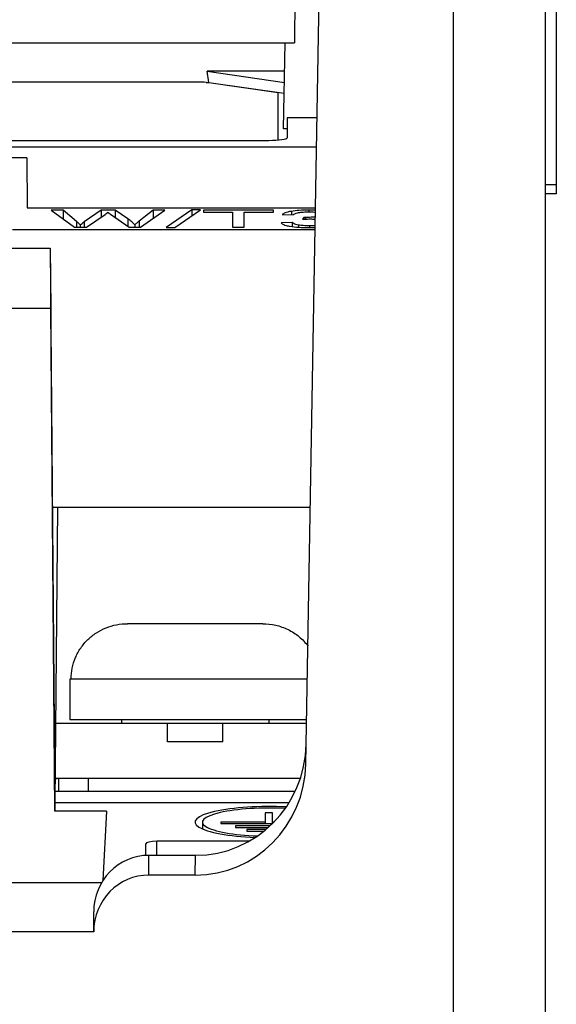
# Model space of a CAD drawing. Header units: millimetres. Extents: x 88 to 1193, y 471 to 1243.
# Tile 23 of 48: x 267 to 281, y 888 to 914. Entities that reach past the tile are written whole.
import ezdxf

# ---------------------------------------------------------------- set-up
doc = ezdxf.new("R2010")
doc.units = ezdxf.units.MM
doc.header["$LTSCALE"] = 20
for name, color, linetype in [('31702795_M300_B_TBLK_BASE_BL398', 7, 'CONTINUOUS'), ('33087215_M300_B_BODY_MH_BL357', 7, 'CONTINUOUS'), ('LONG_SOLDER_PIN_2_BL411', 7, 'CONTINUOUS'), ('M300_FRAME_B_BL395', 7, 'CONTINUOUS'), ('SCREW_M4_2_BL362', 7, 'CONTINUOUS')]:
    doc.layers.add(name, color=color, linetype=linetype)

msp = doc.modelspace()

# ---------------------------------------------------------------- linework, layer by layer
at = {"layer": '31702795_M300_B_TBLK_BASE_BL398', "linetype": 'Continuous'}
msp.add_line((274.255, 893.518), (267.742, 893.518), dxfattribs=at)
at = {"layer": '33087215_M300_B_BODY_MH_BL357', "linetype": 'Continuous'}
for p, q in [((274.546, 894.269), (275.07, 924.265)), ((281.039, 924.218), (281.039, 858.718)), ((278.539, 923.918), (278.539, 866.818)), ((274.252, 921.418), (274.239, 913.818)), ((281.339, 916.718), (281.339, 909.718)), ((258.039, 913.818), (274.239, 913.818)), ((273.939, 911.482), (273.98, 913.818)), ((273.967, 913.047), (271.866, 913.047)), ((271.866, 913.047), (273.961, 912.743)), ((271.913, 912.743), (271.866, 913.047)), ((271.84, 912.743), (271.913, 912.743)), ((271.913, 912.743), (273.956, 912.447)), ((274.852, 911.785), (274.039, 911.785)), ((274.039, 911.785), (274.039, 911.244)), ((274.039, 911.482), (273.939, 911.482)), ((216.539, 911.171), (273.539, 911.171)), ((215.241, 910.998), (274.838, 910.998)), ((266.972, 910.694), (265.507, 910.694)), ((266.972, 910.694), (266.984, 909.346)), ((281.339, 909.968), (281.039, 909.968)), ((281.339, 909.718), (281.039, 909.718)), ((266.984, 909.346), (274.809, 909.346)), ((267.957, 909.277), (267.632, 909.277)), ((267.632, 909.277), (268.269, 908.814)), ((268.323, 908.974), (267.957, 909.277)), ((267.957, 909.277), (267.957, 909.04)), ((268.989, 909.277), (268.532, 908.964)), ((269.372, 909.277), (268.989, 909.277)), ((268.989, 909.277), (268.989, 909.089)), ((269.716, 909.043), (269.372, 909.277)), ((269.372, 909.277), (269.372, 909.08)), ((270.398, 909.277), (270.022, 908.98)), ((270.06, 908.814), (270.718, 909.277)), ((270.718, 909.277), (270.398, 909.277)), ((270.398, 909.277), (270.398, 909.053)), ((271.451, 909.285), (270.755, 908.806)), ((270.993, 908.806), (271.687, 909.285)), ((271.687, 909.285), (271.451, 909.285)), ((271.451, 909.285), (271.451, 909.122)), ((273.668, 909.277), (271.765, 909.277)), ((271.765, 909.277), (271.765, 909.223)), ((271.765, 909.223), (272.556, 909.223)), ((272.556, 909.223), (272.556, 908.814)), ((272.874, 909.223), (273.668, 909.223)), ((272.874, 908.814), (272.874, 909.223)), ((273.668, 909.223), (273.668, 909.277)), ((274.151, 909.247), (274.151, 909.151)), ((274.627, 909.279), (274.627, 909.232)), ((268.323, 908.974), (268.323, 908.814)), ((268.532, 908.964), (268.532, 908.814)), ((268.593, 908.814), (269.099, 909.165)), ((269.248, 909.167), (269.753, 908.814)), ((269.716, 909.043), (269.716, 908.84)), ((270.022, 908.98), (270.022, 908.814)), ((274.17, 908.944), (273.876, 908.936)), ((273.905, 909.159), (274.2, 909.149)), ((274.17, 908.944), (274.17, 908.833)), ((274.49, 909.083), (274.457, 909.033)), ((274.49, 909.083), (274.49, 909.035)), ((274.537, 909.083), (274.537, 909.037)), ((266.589, 908.752), (274.799, 908.752)), ((268.269, 908.814), (268.593, 908.814)), ((268.424, 908.879), (268.424, 908.814)), ((269.753, 908.814), (270.06, 908.814)), ((269.902, 908.879), (269.902, 908.814)), ((270.755, 908.806), (270.993, 908.806)), ((272.556, 908.814), (272.874, 908.814)), ((274.342, 908.874), (274.342, 908.815)), ((274.64, 908.853), (274.64, 908.806)), ((264.87, 908.245), (267.609, 908.245)), ((267.609, 908.245), (267.739, 893.218)), ((267.609, 908.245), (267.622, 906.618)), ((264.857, 906.618), (267.622, 906.618)), ((267.739, 892.985), (267.622, 906.618)), ((274.667, 901.218), (267.67, 901.218)), ((267.809, 901.218), (267.739, 893.218)), ((267.739, 893.218), (274.089, 893.218)), ((267.739, 893.218), (267.739, 892.985)), ((269.139, 892.985), (267.739, 892.985)), ((269.139, 892.985), (269.04, 891.102)), ((273.639, 892.942), (273.439, 892.942)), ((273.439, 892.942), (273.439, 892.647)), ((273.639, 892.65), (273.639, 892.942)), ((271.739, 892.689), (271.739, 892.505)), ((273.439, 892.689), (272.239, 892.689)), ((272.239, 892.689), (272.239, 892.647)), ((272.239, 892.647), (273.636, 892.647)), ((273.676, 892.689), (273.639, 892.689)), ((273.571, 892.587), (272.639, 892.587)), ((272.639, 892.587), (272.639, 892.545)), ((272.639, 892.545), (273.524, 892.545)), ((273.459, 892.486), (272.939, 892.486)), ((272.939, 892.486), (272.939, 892.444)), ((272.939, 892.444), (273.406, 892.444)), ((270.203, 891.784), (270.2, 892.103)), ((272.998, 892.168), (270.5, 892.168)), ((270.503, 891.788), (270.5, 892.168)), ((271.553, 891.788), (270.289, 891.788)), ((270.289, 891.252), (270.289, 891.788)), ((271.544, 891.252), (271.553, 891.788)), ((259.942, 891.052), (269.011, 891.052)), ((271.544, 891.252), (270.289, 891.252)), ((268.789, 889.718), (268.789, 890.255)), ((268.789, 889.718), (259.764, 889.718))]:
    msp.add_line(p, q, dxfattribs=at)
for centre, radius, start, end in [((274.631, 905.237), 4.042, 87.4943, 90.0597), ((274.64, 914.053), 5.247, 269.982, 271.7436)]:
    msp.add_arc(centre, radius, start, end, dxfattribs=at)
for centre, major_axis, ratio, start_param, end_param in [((273.539, 911.244), (0.5, 0), 0.146228, -1.570796, 0), ((271.556, 894.854), (0.055, 3.065), 0.978547, -3.124078, -1.570342), ((271.546, 894.322), (0.054, 3.069), 0.977441, -3.124533, -1.570796), ((273.539, 892.689), (2, 0), 0.211177, 1.331964, 4.526583), ((273.539, 892.689), (1.8, 0), 0.211177, 1.320543, 4.541941), ((270.5, 892.103), (0.3, 0), 0.216457, 1.572858, 3.143578), ((270.289, 890.255), (0, 1.533), 0.978554, 0, 1.570796), ((270.289, 889.718), (0, 1.535), 0.977448, 0, 1.570796)]:
    msp.add_ellipse(centre, major_axis=major_axis, ratio=ratio, start_param=start_param, end_param=end_param, dxfattribs=at)
for points, knots in [([(269.099, 909.165), (269.105, 909.169), (269.13, 909.187), (269.155, 909.207), (269.172, 909.221)], [0, 0, 0, 0, 0.260925, 1, 1, 1, 1]), ([(269.172, 909.221), (269.175, 909.219), (269.18, 909.214), (269.193, 909.205), (269.209, 909.194), (269.228, 909.18), (269.241, 909.171), (269.248, 909.167)], [0, 0, 0, 0, 0.113271, 0.235961, 0.48881, 0.744391, 1, 1, 1, 1]), ([(274.151, 909.247), (274.118, 909.242), (274.062, 909.231), (273.989, 909.21), (273.939, 909.187), (273.914, 909.168), (273.905, 909.159)], [0, 0, 0, 0, 0.373629, 0.652337, 0.854251, 1, 1, 1, 1]), ([(274.627, 909.279), (274.539, 909.279), (274.38, 909.275), (274.221, 909.259), (274.151, 909.247)], [0, 0, 0, 0, 0.549856, 1, 1, 1, 1]), ([(274.2, 909.149), (274.211, 909.164), (274.241, 909.182), (274.291, 909.2), (274.326, 909.208), (274.347, 909.212)], [0, 0, 0, 0, 0.340977, 0.615377, 1, 1, 1, 1]), ([(274.347, 909.212), (274.388, 909.219), (274.484, 909.23), (274.58, 909.232), (274.634, 909.232)], [0, 0, 0, 0, 0.442002, 1, 1, 1, 1]), ([(274.634, 909.232), (274.649, 909.232), (274.707, 909.232), (274.764, 909.229), (274.807, 909.226)], [0, 0, 0, 0, 0.260513, 1, 1, 1, 1]), ([(268.323, 908.974), (268.332, 908.966), (268.367, 908.936), (268.401, 908.904), (268.424, 908.879)], [0, 0, 0, 0, 0.261843, 1, 1, 1, 1]), ([(268.424, 908.879), (268.442, 908.893), (268.468, 908.915), (268.499, 908.94), (268.518, 908.954), (268.527, 908.961), (268.532, 908.964)], [0, 0, 0, 0, 0.493778, 0.742915, 0.869163, 1, 1, 1, 1]), ([(269.902, 908.879), (269.879, 908.909), (269.82, 908.968), (269.753, 909.018), (269.716, 909.043)], [0, 0, 0, 0, 0.459133, 1, 1, 1, 1]), ([(270.022, 908.98), (270.001, 908.963), (269.96, 908.931), (269.92, 908.897), (269.902, 908.879)], [0, 0, 0, 0, 0.515794, 1, 1, 1, 1]), ([(273.876, 908.936), (273.881, 908.926), (273.902, 908.906), (273.95, 908.882), (274.022, 908.86), (274.079, 908.848), (274.113, 908.842)], [0, 0, 0, 0, 0.130127, 0.326121, 0.612034, 1, 1, 1, 1]), ([(274.342, 908.874), (274.319, 908.878), (274.279, 908.887), (274.22, 908.908), (274.186, 908.928), (274.17, 908.944)], [0, 0, 0, 0, 0.376746, 0.64508, 1, 1, 1, 1]), ([(274.457, 909.033), (274.474, 909.034), (274.543, 909.037), (274.612, 909.04), (274.665, 909.04)], [0, 0, 0, 0, 0.244314, 1, 1, 1, 1]), ([(274.805, 909.094), (274.785, 909.092), (274.695, 909.085), (274.606, 909.083), (274.537, 909.083)], [0, 0, 0, 0, 0.232043, 1, 1, 1, 1]), ([(274.665, 909.04), (274.677, 909.04), (274.723, 909.039), (274.769, 909.038), (274.804, 909.036)], [0, 0, 0, 0, 0.254422, 1, 1, 1, 1]), ([(274.113, 908.842), (274.19, 908.829), (274.365, 908.81), (274.541, 908.806), (274.639, 908.806)], [0, 0, 0, 0, 0.445934, 1, 1, 1, 1]), ([(274.64, 908.853), (274.585, 908.853), (274.485, 908.856), (274.386, 908.867), (274.342, 908.874)], [0, 0, 0, 0, 0.555505, 1, 1, 1, 1]), ([(274.801, 908.858), (274.788, 908.857), (274.735, 908.854), (274.681, 908.853), (274.64, 908.853)], [0, 0, 0, 0, 0.240742, 1, 1, 1, 1])]:
    msp.add_open_spline(points, degree=3, knots=knots, dxfattribs=at)
msp.add_open_spline([(274.537, 909.083), (274.521, 909.083), (274.505, 909.083), (274.49, 909.083)], degree=3, dxfattribs=at)
at = {"layer": 'LONG_SOLDER_PIN_2_BL411', "linetype": 'Continuous'}
for p, q in [((267.839, 893.518), (267.839, 893.868)), ((274.393, 893.868), (268.64, 893.868)), ((268.64, 893.868), (268.64, 893.518))]:
    msp.add_line(p, q, dxfattribs=at)
msp.add_arc((267.839, 893.218), 0.65, 90, 98.4882, dxfattribs=at)
at = {"layer": 'M300_FRAME_B_BL395', "linetype": 'Continuous'}
for p, q in [((271.789, 912.75), (218.289, 912.75)), ((273.789, 912.461), (271.789, 912.75)), ((273.789, 911.18), (273.789, 912.461))]:
    msp.add_line(p, q, dxfattribs=at)
at = {"layer": 'SCREW_M4_2_BL362', "linetype": 'Continuous'}
for p, q in [((273.373, 898.068), (269.706, 898.068)), ((274.586, 896.568), (268.139, 896.568)), ((268.139, 896.568), (268.139, 895.468)), ((267.758, 895.368), (274.565, 895.368)), ((268.139, 895.468), (274.567, 895.468)), ((269.539, 895.468), (269.539, 895.368)), ((270.789, 894.868), (270.789, 895.368)), ((272.289, 894.868), (272.289, 895.368)), ((273.539, 895.468), (273.539, 895.368)), ((272.289, 894.868), (270.789, 894.868)), ((274.393, 893.868), (267.745, 893.868))]:
    msp.add_line(p, q, dxfattribs=at)
for points, knots in [([(268.176, 896.568), (268.176, 896.667), (268.196, 896.866), (268.285, 897.151), (268.429, 897.414), (268.622, 897.643), (268.856, 897.829), (269.122, 897.966), (269.409, 898.049), (269.607, 898.068), (269.706, 898.068)], [0, 0, 0, 0, 0.124997, 0.249986, 0.374982, 0.499977, 0.624977, 0.749981, 0.874984, 1, 1, 1, 1]), ([(273.373, 898.068), (273.491, 898.068), (273.729, 898.041), (274.068, 897.922), (274.369, 897.727), (274.535, 897.554), (274.606, 897.459)], [0, 0, 0, 0, 0.250036, 0.500027, 0.750021, 1, 1, 1, 1])]:
    msp.add_open_spline(points, degree=3, knots=knots, dxfattribs=at)

doc.saveas('drawing.dxf')
